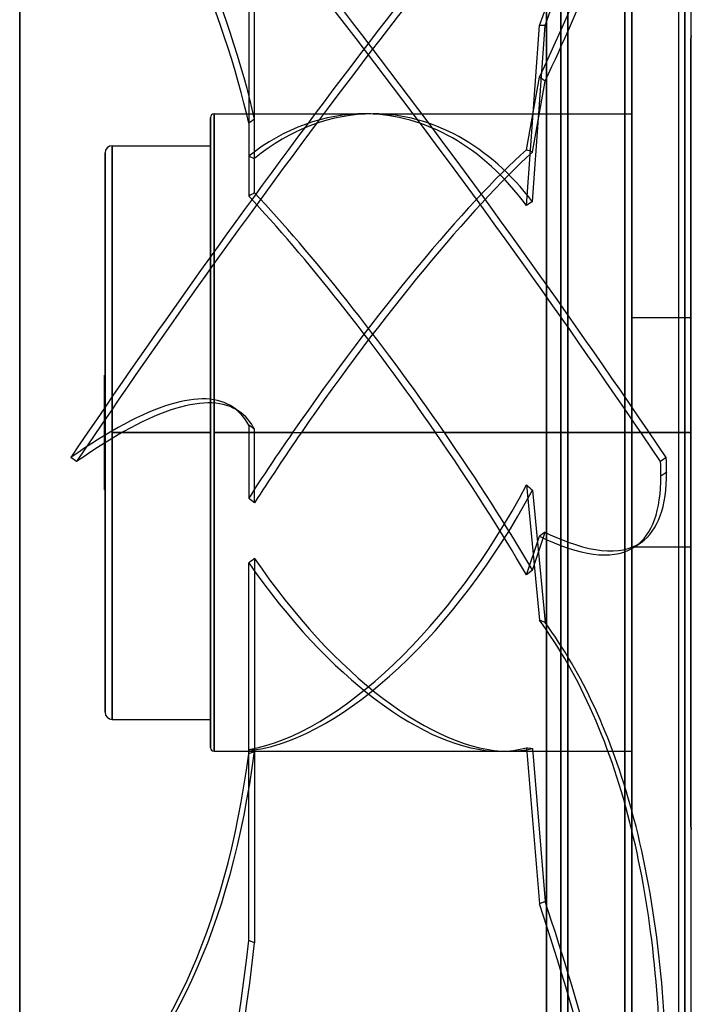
# Model space of a CAD drawing. Header units: millimetres. Extents: x -86 to 92, y -242 to 242.
# Tile 24 of 81: x -86 to 8, y -80 to 58. Entities that reach past the tile are written whole.
import ezdxf

# ---------------------------------------------------------------- set-up
doc = ezdxf.new("R2010")
doc.units = ezdxf.units.MM
doc.layers.add('MAIN-1', color=7, linetype='Continuous')

msp = doc.modelspace()

# ---------------------------------------------------------------- linework, layer by layer
at = {"layer": 'MAIN-1'}
for p, q in [((-12, -222.5), (-12, 222.5)), ((-12, 222.5), (-12, -222.5)), ((-12, -221.5), (-12, 221.5)), ((-12, 221.5), (-12, -221.5)), ((-1, 221.5), (-1, -221.5)), ((-1, -221.5), (-1, 221.5)), ((0, 222.5), (0, -222.5)), ((0, -222.5), (0, 222.5)), ((-1, 0), (-1, 189)), ((0, 188), (0, 0)), ((-86, 180), (-86, -180)), ((-86, -180), (-86, 180)), ((-10, 180), (-10, 0)), ((-10, 0), (-10, 180)), ((-86, -179), (-86, 179)), ((-86, 179), (-86, -179)), ((-9, 179), (-9, 0)), ((-9, 0), (-9, 179)), ((7.46, 0), (7.46, 136.22)), ((7.46, 136.22), (7.46, 0)), ((6.56, 135.38), (6.56, 0)), ((6.56, 135.38), (6.56, 0)), ((7.46, 135.04), (7.46, 0)), ((7.46, 0), (7.46, 135.04)), ((8.35, 0), (8.35, 135.38)), ((8.35, 0), (8.35, 135.38)), ((-53.82, 71.96), (-53.82, 38.8)), ((-53.01, 38.46), (-53.01, 71.96)), ((-14.81, 31.9), (-12.99, 57.16)), ((-13.97, 32.42), (-12.18, 57.16)), ((-12.18, 57.16), (-12.99, 57.16)), ((8.3, 55.38), (8.3, -55.38)), ((8.3, -55.38), (8.3, 55.38)), ((-14.81, 39.71), (-12.99, 49.9)), ((-12.18, 49.34), (-12.99, 49.9)), ((-13.97, 39.36), (-12.18, 49.34)), ((-59.2, 44.25), (-59.2, -44.25)), ((-59.2, -44.25), (-59.2, 44.25)), ((-58.7, 44.75), (-58.7, 0)), ((-58.7, 0), (-58.7, 44.75)), ((-58.7, 44.75), (-37.62, 44.75)), ((-36.38, 44.75), (0, 44.75)), ((0, 0), (0, 44.75)), ((-53.01, 44), (-53.82, 43.44)), ((-53.82, 43.44), (-53.82, 33.2)), ((-53.01, 33.65), (-53.01, 44)), ((-73, 40.27), (-59.2, 40.27)), ((-73, 40.27), (-73, 0)), ((-73, 0), (-73, 40.27)), ((-59.2, 0), (-59.2, 40.27)), ((-74, 39.27), (-74, -39.27)), ((-74, -39.27), (-74, 39.27)), ((0, 0), (0, 16.11)), ((6.56, 16.11), (0, 16.11)), ((8.3, 16.11), (6.56, 16.11)), ((8.3, 0), (8.3, 16.11)), ((-74.1, 8.05), (-74, 8.05)), ((-74.1, 0), (-74.1, 8.05)), ((-74.1, 8.05), (-74.1, 0)), ((-74, 8.05), (-74, 0)), ((-55.97, 3.53), (-55.16, 2.97)), ((-74.1, 0), (-74, 0)), ((-74.1, 0), (-74.1, -8.05)), ((-74, 0), (-74, -8.05)), ((-73, 0), (-73, -40.27)), ((-73, 0), (-59.2, 0)), ((-59.2, -40.27), (-59.2, 0)), ((-58.7, 0), (-27.57, 0)), ((-58.7, 0), (-58.7, -44.75)), ((-53.82, 1.03), (-53.82, -9.22)), ((-53.01, 0.47), (-53.82, 1.03)), ((-53.01, -9.88), (-53.01, 0.47)), ((-26.33, 0), (0, 0)), ((-10, 0), (-10, -180)), ((-1, 0), (-10, 0)), ((-9, 0), (-9, -179)), ((-9, 0), (0, 0)), ((0, 0), (0, -188)), ((0, 0), (6.56, 0)), ((0, -16.11), (0, 0)), ((0, -44.75), (0, 0)), ((6.56, 0), (8.3, 0)), ((6.56, 0), (7.46, 0)), ((6.56, 0), (6.56, -135.38)), ((6.56, 0), (6.56, -135.38)), ((7.46, 0), (7.46, -135.04)), ((7.46, 0), (7.46, -136.22)), ((7.46, 0), (8.35, 0)), ((8.3, -16.11), (8.3, 0)), ((8.35, -135.38), (8.35, 0)), ((8.35, -135.38), (8.35, 0)), ((-74, 0), (-74.1, 0)), ((-74.1, -8.05), (-74.1, 0)), ((-59.2, 0), (-73, 0)), ((-73, -40.27), (-73, 0)), ((-47.67, 0), (-58.7, 0)), ((-58.7, -44.75), (-58.7, 0)), ((0, 0), (-46.43, 0)), ((-10, 0), (-1, 0)), ((-10, -180), (-10, 0)), ((-9, -179), (-9, 0)), ((0, 0), (-9, 0)), ((-1, -189), (-1, 0)), ((8.3, 0), (0, 0)), ((6.56, 0), (7.46, 0)), ((6.56, 0), (7.46, 0)), ((7.46, 0), (8.35, 0)), ((8.35, 0), (7.46, 0)), ((7.46, -136.22), (7.46, 0)), ((7.46, -135.04), (7.46, 0)), ((-78.02, -4.07), (-78.83, -3.51)), ((4.83, -3.51), (4.02, -4.07)), ((4.08, -6.06), (4.89, -5.5)), ((-74.1, -8.05), (-74, -8.05)), ((-14.81, -7.36), (-12.99, -26.32)), ((-13.97, -8.09), (-12.18, -26.67)), ((-14.81, -19.99), (-12.99, -14.57)), ((-13.97, -19.32), (-12.18, -14.01)), ((-12.18, -14.01), (-12.99, -14.57)), ((6.56, -16.11), (0, -16.11)), ((0.48, -15.98), (1.29, -15.42)), ((8.3, -16.11), (6.56, -16.11)), ((-53.01, -17.66), (-53.01, -44.76)), ((-53.82, -44.5), (-53.82, -18.28)), ((-12.18, -26.67), (-12.99, -26.32)), ((-73, -40.27), (-59.2, -40.27)), ((-58.7, -44.75), (-18.51, -44.75)), ((-53.82, -71.32), (-53.82, -44.5)), ((-53.82, -45.11), (-53.82, -44.5)), ((-53.01, -44.76), (-53.82, -45.11)), ((-53.01, -44.56), (-53.01, -71.67)), ((-17.27, -44.75), (0, -44.75)), ((-14.81, -44.25), (-12.99, -66.17)), ((-13.97, -44.36), (-12.18, -65.83)), ((-12.18, -65.83), (-12.99, -66.17)), ((-53.01, -71.67), (-53.82, -71.32))]:
    msp.add_line(p, q, dxfattribs=at)
for centre, radius, start, end in [((9.3, 55.38), 1, 161.3517, 180), ((-58.7, 44.25), 0.5, 90, 180), ((-73, 39.27), 1, 90, 180), ((-73, -39.27), 1, 180, 270), ((-58.7, -44.25), 0.5, 180, 270), ((9.3, -55.38), 1, 180, 198.6483)]:
    msp.add_arc(centre, radius, start, end, dxfattribs=at)
for centre, major_axis, ratio, start_param, end_param in [((-105.34, 157), (0, -186.16), 0.587785, 1.004743, 1.570796), ((-161.8, 175.47), (-105.83, 153.15), 0.181636, -2.721919, -2.174386), ((-37.4, -16.87), (129.64, -187.61), 0.181636, 1.513687, 2.142006), ((-36.6, -16.31), (-129.64, 187.61), 0.181636, -1.627905, -0.999587), ((-160.99, 176.03), (-105.83, 153.15), 0.181636, -2.721919, -2.174386), ((-105.34, -40.14), (-105.83, -153.15), 0.181636, 2.318489, 2.884542), ((-104.54, 157), (0, 186.16), 0.587785, -2.13685, -1.870765), ((-37.4, -16.31), (-129.64, -187.61), 0.181636, -2.110652, -1.513687), ((-36.6, -16.87), (129.64, 187.61), 0.181636, 1.03722, 1.627905), ((-104.54, -40.7), (105.83, 153.15), 0.181636, -0.823104, -0.557019), ((-37.62, 0), (0, 44.75), 0.726543, -0.006168, 0.52159), ((-36.38, 0), (0, -44.75), 0.726543, 3.140606, 3.678399), ((-37.62, 0), (0, 44.75), 0.726543, -0.777358, -0.006168), ((-36.38, 0), (0, -44.75), 0.726543, 2.380911, 3.140606), ((-84.51, 0), (61.59, 0), 0.726543, 1.03399, 1.049207), ((-37.62, 0), (-31.82, -44.49), 0.150264, -2.555269, -1.463752), ((-36.38, 0), (-31.82, -44.49), 0.150264, -2.538593, -1.463752), ((21.72, 0), (61.57, -42.59), 0.222939, 2.333875, 2.350551), ((-84.51, 0), (61.24, 43.79), 0.150264, 0.926946, 0.942162), ((-37.62, 0), (-31.82, 44.49), 0.150264, -1.677841, -0.842092), ((-36.38, 0), (-31.82, 44.49), 0.150264, -1.677841, -0.826875), ((21.72, 0), (61.63, 13.1), 0.694273, 2.0343, 2.050976), ((-161.8, -149.63), (105.83, 153.15), 0.181636, -0.000001, 0.453106), ((-160.99, -150.19), (105.83, 153.15), 0.181636, -0.000001, 0.453106), ((-161.8, -149.63), (105.83, 153.15), 0.181636, -0.094426, -0.000001), ((-160.99, -150.19), (105.83, 153.15), 0.181636, -0.094426, -0.000001), ((-37.62, 0), (-31.82, -44.49), 0.150264, -1.463752, -1.256321), ((-36.38, 0), (-31.82, -44.49), 0.150264, -1.463752, -1.241105), ((-37.62, 0), (-31.82, 44.49), 0.150264, -2.141039, -1.677841), ((-36.38, 0), (-31.82, 44.49), 0.150264, -2.124364, -1.677841), ((-105.34, 137.17), (105.83, -153.15), 0.181636, 0.25705, 0.290268), ((-104.54, 137.73), (-105.83, 153.15), 0.181636, -2.884542, -2.851325), ((-104.54, 137.73), (-105.83, 153.15), 0.181636, 3.141592, 3.398643), ((-105.34, 137.17), (105.83, -153.15), 0.181636, -0.000001, 0.25705), ((-37.62, 0), (25.44, 43.13), 0.469519, -2.764698, -1.465751), ((-36.38, 0), (25.44, 43.13), 0.469519, -2.779915, -1.482426), ((21.72, 0), (-60.52, 38.1), 0.387959, 1.183582, 1.200257), ((-84.51, 0), (61.24, -43.79), 0.150264, 1.141035, 1.156251), ((-105.34, 137.17), (105.83, -153.15), 0.181636, -0.309003, -0.01679), ((-104.54, 137.73), (-105.83, 153.15), 0.181636, 2.83259, 3.141592), ((-105.34, 137.17), (105.83, -153.15), 0.181636, -0.01679, -0.006835), ((-105.34, 137.17), (105.83, -153.15), 0.181636, -0.006835, -0.000001), ((-84.51, 0), (-59.36, -35.01), 0.469519, 1.82222, 1.837437), ((-36.38, 0), (25.44, -43.13), 0.469519, -1.435291, -0.272561), ((-37.62, 0), (25.44, -43.13), 0.469519, -1.420074, -0.272249), ((21.72, 0), (62.2, 44.49), 0.077609, 2.125407, 2.142082), ((-105.34, -181.81), (-73.11, -171.2), 0.475528, 2.576377, 2.86859), ((-104.54, -182.16), (73.11, 171.2), 0.475528, -0.539088, -0.273003), ((-161.8, 66.63), (-73.11, 171.2), 0.475528, -3.012693, -2.46516), ((-160.99, 66.98), (-73.11, 171.2), 0.475528, -3.012693, -2.46516), ((-84.51, 0), (-59.36, 35.01), 0.469519, 2.362552, 2.377768), ((-37.62, 0), (25.44, -43.13), 0.469519, -0.272249, -0.121127), ((-36.38, 0), (25.44, -43.13), 0.469519, -0.272561, -0.137802), ((21.72, 0), (-60.04, -30.44), 0.546428, 0.673829, 0.690505), ((-104.54, -182.16), (73.11, 171.2), 0.475528, -0.839056, -0.539088), ((-105.34, -181.81), (-73.11, -171.2), 0.475528, 2.302536, 2.576377), ((-105.34, -72.23), (73.11, -171.2), 0.475528, 1.112897, 1.40511), ((-104.54, -71.88), (-73.11, 171.2), 0.475528, -2.002568, -1.736483), ((-161.8, -134.29), (73.11, 171.2), 0.475528, -1.549213, -1.00168), ((-160.99, -134.64), (73.11, 171.2), 0.475528, -1.549213, -1.00168)]:
    msp.add_ellipse(centre, major_axis=major_axis, ratio=ratio, start_param=start_param, end_param=end_param, dxfattribs=at)

doc.saveas('drawing.dxf')
